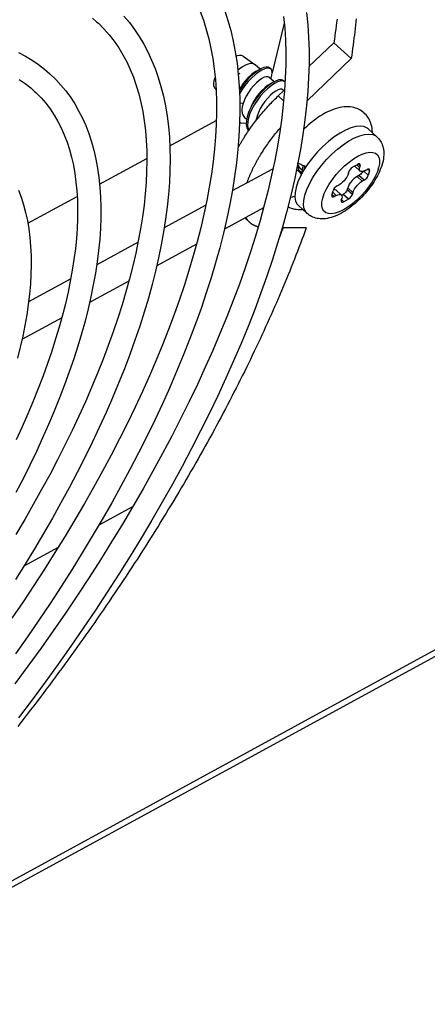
# Model space of a CAD drawing. Extents: x 0 to 594, y 0 to 420.
# Tile 57 of 105: x 554 to 557, y 88 to 96. Entities that reach past the tile are written whole.
import ezdxf

# ---------------------------------------------------------------- set-up
doc = ezdxf.new("R2010")
doc.units = 0
doc.header["$LTSCALE"] = 32.67
doc.layers.get('0').update_dxf_attribs({"linetype": 'CONTINUOUS'})
doc.layers.add('DATUM_AXIS', color=7, linetype='CONTINUOUS')

msp = doc.modelspace()

# ---------------------------------------------------------------- linework, layer by layer
at = {"color": 7, "linetype": 'CONTINUOUS'}
for p, q in [((555.9315, 95.9312), (555.8389, 95.5479)), ((555.615, 95.6743), (555.7045, 95.6117)), ((555.5765, 95.5368), (555.5882, 95.5454)), ((555.5883, 95.5455), (555.577, 95.5318)), ((555.7078, 95.6091), (555.7045, 95.6117)), ((555.7454, 95.5749), (555.7078, 95.6091)), ((555.7431, 95.5736), (555.7254, 95.5627)), ((555.8293, 95.5747), (555.8193, 95.5839)), ((555.8526, 95.4773), (555.8132, 95.5131)), ((555.8502, 95.4761), (555.844, 95.4724)), ((555.9365, 95.4771), (555.9265, 95.4863)), ((555.9376, 95.4757), (555.9365, 95.4771)), ((555.3932, 95.4306), (555.405, 95.4167)), ((555.9274, 95.4092), (555.9204, 95.4156)), ((555.048, 94.9832), (555.4071, 95.179)), ((555.6415, 95.1854), (555.6259, 95.1996)), ((556.6469, 95.0532), (556.5799, 95.1141)), ((554.5058, 94.6876), (554.8703, 94.8863)), ((556.0385, 94.8343), (556.0473, 94.8174)), ((556.0473, 94.8174), (556.0545, 94.8095)), ((556.0701, 94.7953), (556.0545, 94.8095)), ((556.427, 94.7693), (556.4307, 94.7831)), ((556.4623, 94.8209), (556.4982, 94.8405)), ((556.4752, 94.828), (556.4769, 94.8252)), ((556.4769, 94.8252), (556.5171, 94.7886)), ((556.517, 94.8302), (556.5134, 94.8164)), ((556.5563, 94.7927), (556.5707, 94.8005)), ((556.5895, 94.7901), (556.5804, 94.7557)), ((556.5086, 94.7544), (556.4942, 94.7466)), ((556.5488, 94.7179), (556.5344, 94.71)), ((556.2997, 94.6027), (556.3088, 94.6371)), ((556.3319, 94.6408), (556.3721, 94.6042)), ((556.3404, 94.675), (556.3548, 94.6828)), ((556.422, 94.6601), (556.4184, 94.6463)), ((553.9518, 94.3856), (554.3325, 94.5931)), ((556.3329, 94.6002), (556.3185, 94.5923)), ((556.3722, 94.5627), (556.3758, 94.5764)), ((556.3868, 94.6085), (556.3738, 94.6014)), ((556.427, 94.5719), (556.391, 94.5523)), ((556.4622, 94.6235), (556.4585, 94.6098)), ((556.1084, 94.4616), (556.0414, 94.5225))]:
    msp.add_line(p, q, dxfattribs=at)
at = {"color": 9, "linetype": 'CONTINUOUS'}
for p, q in [((555.6142, 95.3107), (555.5883, 95.3128)), ((556.4911, 94.8366), (556.5134, 94.8164)), ((556.517, 94.8302), (556.5033, 94.8427)), ((556.5453, 94.7877), (556.5804, 94.7557)), ((556.5895, 94.7901), (556.5757, 94.8027)), ((556.66, 94.8122), (556.6605, 94.8141)), ((556.4942, 94.7466), (556.5344, 94.71)), ((556.5488, 94.7179), (556.5086, 94.7544)), ((556.4184, 94.6463), (556.4585, 94.6098)), ((556.4622, 94.6235), (556.422, 94.6601)), ((556.0897, 94.6004), (556.0905, 94.6031)), ((556.2292, 94.5806), (556.2287, 94.5787)), ((556.3011, 94.6081), (556.3185, 94.5923)), ((556.3329, 94.6002), (556.3056, 94.625)), ((556.3736, 94.5681), (556.391, 94.5523)), ((556.427, 94.5719), (556.3868, 94.6085))]:
    msp.add_line(p, q, dxfattribs=at)
at = {"color": 7, "linetype": 'CONTINUOUS'}
for points in [[(555.615, 95.6743), (555.6026, 95.6796), (555.5868, 95.6805), (555.5684, 95.6769), (555.559, 95.6733)], [(555.7045, 95.6117), (555.6911, 95.6174), (555.674, 95.6184), (555.654, 95.6145), (555.6318, 95.606), (555.608, 95.593), (555.5835, 95.5761), (555.573, 95.5674)], [(555.7132, 95.5573), (555.699, 95.5487), (555.6783, 95.5332), (555.6568, 95.5136), (555.6354, 95.4906), (555.6148, 95.4647), (555.596, 95.4368), (555.585, 95.4173)], [(555.7254, 95.5627), (555.6988, 95.5428), (555.6716, 95.5186), (555.6447, 95.4906), (555.619, 95.4595), (555.5952, 95.4262), (555.5853, 95.4099)], [(555.8293, 95.5747), (555.8165, 95.5811), (555.8003, 95.5817), (555.7805, 95.577), (555.7578, 95.5669), (555.733, 95.5518), (555.7068, 95.532), (555.6801, 95.5079), (555.6537, 95.4801), (555.6284, 95.4495), (555.6051, 95.4168), (555.5864, 95.3857)], [(555.7431, 95.5736), (555.7303, 95.5665), (555.7239, 95.563), (555.7179, 95.5598), (555.7132, 95.5573)], [(555.8193, 95.5839), (555.8087, 95.5898), (555.7928, 95.5912), (555.7732, 95.5871), (555.7505, 95.5776), (555.7431, 95.5736)], [(555.8272, 95.5005), (555.8296, 95.5061), (555.8368, 95.5292), (555.839, 95.5488), (555.8362, 95.5644), (555.8293, 95.5747)], [(555.3882, 95.4851), (555.3847, 95.4654), (555.3853, 95.4485), (555.3901, 95.435), (555.3932, 95.4306)], [(555.3979, 95.5116), (555.3958, 95.5072), (555.3882, 95.4851)], [(555.8132, 95.5131), (555.8049, 95.5172), (555.7923, 95.5171), (555.7764, 95.5122), (555.7581, 95.5024), (555.7379, 95.4882), (555.7167, 95.4698), (555.6954, 95.4478), (555.6748, 95.4229), (555.6556, 95.396), (555.6388, 95.3677), (555.6248, 95.339), (555.6142, 95.3107)], [(555.9365, 95.4771), (555.9322, 95.4803), (555.9184, 95.4844), (555.9007, 95.4831), (555.8794, 95.4763), (555.8553, 95.464), (555.8294, 95.4466), (555.8024, 95.4245), (555.7752, 95.3982), (555.7487, 95.3684), (555.7239, 95.3361), (555.7015, 95.3021), (555.6824, 95.2674), (555.6671, 95.2329), (555.6561, 95.1995), (555.6499, 95.168), (555.6488, 95.1393), (555.6529, 95.1142), (555.658, 95.1028)], [(555.844, 95.4724), (555.8179, 95.4548), (555.7909, 95.4324), (555.7637, 95.4059), (555.7373, 95.376), (555.7125, 95.3436), (555.6903, 95.3095)], [(555.8502, 95.4761), (555.8424, 95.4717), (555.8342, 95.4672), (555.8266, 95.463), (555.8204, 95.4598)], [(555.9265, 95.4863), (555.9215, 95.4899), (555.9075, 95.4937), (555.8896, 95.4921), (555.8681, 95.485), (555.8502, 95.4761)], [(555.8204, 95.4598), (555.8022, 95.4485), (555.7812, 95.4321), (555.7596, 95.4117), (555.7382, 95.3879), (555.7179, 95.3615), (555.6995, 95.3332), (555.6837, 95.304), (555.6759, 95.2867)], [(555.9204, 95.4156), (555.9126, 95.4196), (555.9002, 95.4197), (555.8846, 95.4151), (555.8664, 95.4056), (555.8463, 95.3916), (555.8251, 95.3734), (555.8037, 95.3516), (555.7829, 95.3267), (555.7635, 95.2995), (555.7464, 95.271), (555.7322, 95.2419), (555.7214, 95.2133), (555.7146, 95.1858), (555.7139, 95.1791)], [(555.6142, 95.3107), (555.6074, 95.2835), (555.6049, 95.2581), (555.6068, 95.2355), (555.6132, 95.2164), (555.624, 95.2013), (555.6259, 95.1996)], [(555.6641, 95.2592), (555.6563, 95.2403), (555.6455, 95.207), (555.6396, 95.1756), (555.6387, 95.1471), (555.6431, 95.1222), (555.6526, 95.1017), (555.6552, 95.0987)], [(555.6903, 95.3095), (555.6714, 95.2748), (555.6641, 95.2592)], [(555.6759, 95.2867), (555.6724, 95.2785), (555.6682, 95.2687), (555.6641, 95.2592)], [(555.5869, 95.1659), (555.5969, 95.1618), (555.6214, 95.159), (555.6392, 95.1607)], [(556.4052, 95.1049), (556.3622, 95.0814), (556.3181, 95.0521), (556.2738, 95.0176), (556.2303, 94.9787), (556.1886, 94.9362), (556.1496, 94.891), (556.1142, 94.8442), (556.0833, 94.7969), (556.0573, 94.7499), (556.0369, 94.7043), (556.0228, 94.6614)], [(556.5799, 95.1141), (556.5714, 95.1208), (556.5473, 95.1316), (556.5179, 95.1354), (556.4839, 95.1321), (556.4461, 95.1219), (556.4052, 95.1049)], [(556.6469, 95.0532), (556.6544, 95.0458), (556.6615, 95.038), (556.668, 95.0295), (556.674, 95.0206), (556.6795, 95.0111), (556.6844, 95.0011), (556.6888, 94.9906), (556.6925, 94.9794), (556.6955, 94.9677), (556.6979, 94.9552), (556.6995, 94.9421), (556.7003, 94.9282), (556.7002, 94.9136), (556.6992, 94.8982), (556.6972, 94.8823), (556.6942, 94.866), (556.6902, 94.8494)], [(556.0385, 94.8343), (556.0376, 94.8393), (556.0371, 94.8447), (556.0371, 94.8494)], [(556.0385, 94.8343), (556.038, 94.8281), (556.0379, 94.8222), (556.0383, 94.8166), (556.0391, 94.8112), (556.0404, 94.8062), (556.0421, 94.8016), (556.0443, 94.7973), (556.0469, 94.7933), (556.05, 94.7898), (556.0536, 94.7867), (556.0576, 94.7841), (556.062, 94.7819), (556.0668, 94.7802), (556.0681, 94.7799)], [(556.0784, 94.8306), (556.0711, 94.8035), (556.0673, 94.7733), (556.0675, 94.7684)], [(556.0903, 94.8262), (556.0848, 94.8092), (556.0818, 94.7943)], [(556.6902, 94.8494), (556.6854, 94.8328), (556.6798, 94.8163), (556.6734, 94.7998), (556.6663, 94.7833), (556.6586, 94.767), (556.6504, 94.7509), (556.6416, 94.7351), (556.6323, 94.7193), (556.6226, 94.7038), (556.6123, 94.6885), (556.6017, 94.6734), (556.5907, 94.6585), (556.5792, 94.6438), (556.5674, 94.6294), (556.5553, 94.6152), (556.5428, 94.6014), (556.53, 94.5878), (556.517, 94.5745), (556.5036, 94.5616), (556.49, 94.549), (556.4762, 94.5369), (556.4621, 94.5251), (556.4478, 94.5138), (556.4332, 94.5029), (556.4185, 94.4924), (556.4036, 94.4825), (556.3884, 94.4731), (556.3731, 94.4643), (556.3575, 94.4561), (556.3419, 94.4485), (556.326, 94.4417), (556.3101, 94.4357), (556.2944, 94.4306), (556.2787, 94.4264), (556.2637, 94.4233), (556.2491, 94.4211), (556.2349, 94.4199), (556.2218, 94.4196), (556.2091, 94.42), (556.1968, 94.4213), (556.1852, 94.4233), (556.174, 94.4259), (556.1634, 94.4292), (556.1531, 94.4331), (556.1433, 94.4376), (556.1339, 94.4427), (556.1249, 94.4485), (556.1164, 94.4547), (556.1084, 94.4616)], [(556.4623, 94.8209), (556.4555, 94.8165), (556.4488, 94.8108), (556.4426, 94.8041), (556.4372, 94.797), (556.4332, 94.7898), (556.4307, 94.7831)], [(556.5154, 94.8423), (556.5142, 94.8432), (556.51, 94.8442), (556.5046, 94.8433), (556.4982, 94.8405)], [(556.5377, 94.7856), (556.5377, 94.7856), (556.5336, 94.7784), (556.5283, 94.7712), (556.5221, 94.7646), (556.5154, 94.7588), (556.5086, 94.7544)], [(556.5171, 94.7886), (556.5127, 94.7955), (556.5116, 94.8049), (556.5134, 94.8164)], [(556.517, 94.8302), (556.5178, 94.8359), (556.5169, 94.8404), (556.5154, 94.8423)], [(556.5563, 94.7927), (556.5438, 94.787), (556.5327, 94.7845), (556.5236, 94.7851), (556.5171, 94.7886)], [(556.5879, 94.8023), (556.5867, 94.8032), (556.5825, 94.8042), (556.577, 94.8033), (556.5707, 94.8005)], [(556.5895, 94.7901), (556.5903, 94.7959), (556.5893, 94.8004), (556.5879, 94.8023)], [(556.427, 94.7693), (556.4223, 94.7562), (556.4149, 94.7422), (556.4053, 94.7281), (556.3939, 94.7144), (556.3813, 94.7019), (556.3681, 94.6912), (556.3548, 94.6828)], [(556.4942, 94.7466), (556.481, 94.7382), (556.4677, 94.7275), (556.4551, 94.715), (556.4437, 94.7013), (556.4341, 94.6872), (556.4267, 94.6732), (556.422, 94.6601)], [(556.4622, 94.6235), (556.4669, 94.6366), (556.4743, 94.6506), (556.4839, 94.6648), (556.4953, 94.6784), (556.5079, 94.6909), (556.5212, 94.7016), (556.5344, 94.71)], [(556.5488, 94.7179), (556.5556, 94.7223), (556.5623, 94.728), (556.5685, 94.7346), (556.5738, 94.7418), (556.5779, 94.749), (556.5804, 94.7557)], [(556.0228, 94.6614), (556.0151, 94.622), (556.014, 94.5871), (556.0196, 94.5573), (556.0316, 94.5335), (556.0414, 94.5225)], [(556.3404, 94.675), (556.3337, 94.6706), (556.3269, 94.6648), (556.3207, 94.6582), (556.3154, 94.651), (556.3114, 94.6438), (556.3088, 94.6371)], [(556.3319, 94.6408), (556.3254, 94.6443), (556.3163, 94.6449), (556.3113, 94.6438)], [(556.4184, 94.6463), (556.4158, 94.6396), (556.4118, 94.6324), (556.4065, 94.6253), (556.4002, 94.6186), (556.3935, 94.6129), (556.3868, 94.6085)], [(556.2997, 94.6027), (556.2989, 94.5969), (556.2999, 94.5925), (556.3013, 94.5905)], [(556.3013, 94.5905), (556.3025, 94.5897), (556.3067, 94.5887), (556.3122, 94.5896), (556.3185, 94.5923)], [(556.3329, 94.6002), (556.3454, 94.6058), (556.3565, 94.6083), (556.3656, 94.6077), (556.3721, 94.6042)], [(556.3722, 94.5627), (556.3714, 94.5569), (556.3724, 94.5524), (556.3738, 94.5505)], [(556.3721, 94.6042), (556.3765, 94.5973), (556.3776, 94.588), (556.3758, 94.5764)], [(556.3738, 94.5505), (556.375, 94.5496), (556.3792, 94.5487), (556.3847, 94.5496), (556.391, 94.5523)], [(556.427, 94.5719), (556.4337, 94.5763), (556.4404, 94.582), (556.4466, 94.5887), (556.452, 94.5958), (556.456, 94.603), (556.4585, 94.6098)]]:
    msp.add_lwpolyline(points, dxfattribs=at)
at = {"color": 9, "linetype": 'CONTINUOUS'}
for points in [[(556.3423, 94.958), (556.3865, 94.9922), (556.4305, 95.0213), (556.4734, 95.0445), (556.5141, 95.0613), (556.5518, 95.0713), (556.5856, 95.0744), (556.6148, 95.0705), (556.6387, 95.0596), (556.6469, 95.0532)], [(556.2182, 94.832), (556.2572, 94.877), (556.2989, 94.9193), (556.3423, 94.958)], [(556.2292, 94.5806), (556.2407, 94.6145), (556.2572, 94.6503), (556.2783, 94.6872), (556.3033, 94.7242), (556.3321, 94.7609), (556.3637, 94.7961), (556.3972, 94.8287), (556.4318, 94.858), (556.4667, 94.8832), (556.501, 94.9039), (556.5338, 94.9194), (556.5645, 94.9296), (556.5922, 94.934), (556.6164, 94.9327), (556.6364, 94.9256), (556.6517, 94.9129), (556.6619, 94.895), (556.6669, 94.8722), (556.6664, 94.845), (556.6605, 94.8141)], [(556.0905, 94.6031), (556.1049, 94.646), (556.1255, 94.6913), (556.1516, 94.7382), (556.1827, 94.7854), (556.2182, 94.832)], [(556.66, 94.8122), (556.6485, 94.7784), (556.632, 94.7425), (556.6109, 94.7056), (556.5859, 94.6686), (556.5571, 94.6319), (556.5256, 94.5968), (556.492, 94.5642), (556.4574, 94.5349), (556.4225, 94.5096), (556.3883, 94.489), (556.3554, 94.4734), (556.3247, 94.4633), (556.297, 94.4588), (556.2728, 94.4601), (556.2528, 94.4672), (556.2375, 94.48), (556.2273, 94.4978), (556.2223, 94.5206), (556.2228, 94.5478), (556.2287, 94.5787)], [(556.1084, 94.4616), (556.0984, 94.4728), (556.0864, 94.4967), (556.081, 94.5264), (556.0821, 94.5612), (556.0897, 94.6004)]]:
    msp.add_lwpolyline(points, dxfattribs=at)
at = {"layer": 'DATUM_AXIS', "color": 7, "linetype": 'CONTINUOUS'}
for p, q in [((556.1225, 95.596), (556.3144, 95.7797)), ((556.3144, 95.7797), (556.4483, 95.6578)), ((556.1073, 95.3313), (556.4483, 95.6578)), ((555.8801, 95.3639), (555.9339, 95.4154)), ((555.8234, 95.3066), (555.8327, 95.3164)), ((555.8327, 95.3164), (555.842, 95.326)), ((555.842, 95.326), (555.8515, 95.3356)), ((555.8515, 95.3356), (555.8609, 95.3451)), ((555.8609, 95.3451), (555.8705, 95.3545)), ((555.8705, 95.3545), (555.8801, 95.3639)), ((555.7518, 95.2261), (555.7605, 95.2364)), ((555.7605, 95.2364), (555.7692, 95.2466)), ((555.7692, 95.2466), (555.7781, 95.2568)), ((555.7781, 95.2568), (555.787, 95.2669)), ((555.787, 95.2669), (555.796, 95.2769)), ((555.796, 95.2769), (555.805, 95.2869)), ((555.805, 95.2869), (555.8142, 95.2968)), ((555.8142, 95.2968), (555.8234, 95.3066)), ((555.694, 95.1529), (555.7019, 95.1635)), ((555.7019, 95.1635), (555.71, 95.174)), ((555.71, 95.174), (555.7181, 95.1845)), ((555.7181, 95.1845), (555.7264, 95.195)), ((555.7264, 95.195), (555.7348, 95.2054)), ((555.7348, 95.2054), (555.7433, 95.2158)), ((555.7433, 95.2158), (555.7518, 95.2261)), ((555.6415, 95.0784), (555.6486, 95.0891)), ((555.6486, 95.0891), (555.6559, 95.0997)), ((555.6559, 95.0997), (555.6633, 95.1104)), ((555.6633, 95.1104), (555.6708, 95.1211)), ((555.6708, 95.1211), (555.6784, 95.1317)), ((555.6784, 95.1317), (555.6861, 95.1423)), ((555.6861, 95.1423), (555.694, 95.1529)), ((555.8647, 95.0785), (555.8731, 95.0888)), ((555.8731, 95.0888), (555.8816, 95.0992)), ((555.8816, 95.0992), (555.8902, 95.1095)), ((555.6209, 95.0463), (555.6276, 95.057)), ((555.6276, 95.057), (555.6345, 95.0677)), ((555.6345, 95.0677), (555.6415, 95.0784)), ((555.8087, 95.0048), (555.8164, 95.0154)), ((555.8164, 95.0154), (555.8242, 95.026)), ((555.8242, 95.026), (555.8321, 95.0365)), ((555.8321, 95.0365), (555.8401, 95.0471)), ((555.8401, 95.0471), (555.8482, 95.0576)), ((555.8482, 95.0576), (555.8564, 95.068)), ((555.8564, 95.068), (555.8647, 95.0785)), ((555.7584, 94.9301), (555.7652, 94.9408)), ((555.7652, 94.9408), (555.7722, 94.9515)), ((555.7722, 94.9515), (555.7792, 94.9621)), ((555.7792, 94.9621), (555.7864, 94.9728)), ((555.7864, 94.9728), (555.7937, 94.9835)), ((555.7937, 94.9835), (555.8012, 94.9941)), ((555.8012, 94.9941), (555.8087, 95.0048)), ((555.7518, 94.9194), (555.7584, 94.9301)), ((555.8348, 94.8018), (555.6441, 94.6978)), ((555.8348, 94.8018), (555.8445, 94.8068)), ((555.6405, 94.696), (555.5301, 94.6359)), ((555.6441, 94.6978), (555.6405, 94.696)), ((555.3255, 94.5243), (555.0054, 94.3498)), ((555.772, 94.5058), (555.4691, 94.3406)), ((555.666, 94.391), (555.6268, 94.4266)), ((556.1011, 94.3491), (555.9158, 94.3507)), ((554.8027, 94.2393), (554.4837, 94.0654)), ((555.2538, 94.2232), (554.947, 94.056)), ((554.2829, 93.9559), (553.9574, 93.7784)), ((554.732, 93.9388), (554.4284, 93.7732)), ((554.2138, 93.6562), (553.9062, 93.4885)), ((554.7611, 92.1969), (554.4989, 92.0539)), ((554.1861, 91.8834), (553.9198, 91.7382)), ((557.6033, 91.3192), (552.1692, 88.3564))]:
    msp.add_line(p, q, dxfattribs=at)
at = {"layer": 'DATUM_AXIS', "color": 9, "linetype": 'CONTINUOUS'}
for p, q in [((555.8849, 95.3685), (555.9265, 95.3306)), ((555.8436, 94.8029), (555.8348, 94.8018)), ((557.6604, 91.3996), (552.2265, 88.4369))]:
    msp.add_line(p, q, dxfattribs=at)
at = {"layer": 'DATUM_AXIS', "color": 7, "linetype": 'CONTINUOUS'}
for points in [[(555.2819, 96.0199), (555.307, 95.9522), (555.3293, 95.8821), (555.3488, 95.8096), (555.3656, 95.7348), (555.3797, 95.6576), (555.391, 95.578), (555.3995, 95.4963), (555.4053, 95.4122), (555.4084, 95.3259), (555.4087, 95.2375), (555.4062, 95.1468), (555.401, 95.0541), (555.3929, 94.9593), (555.3821, 94.8625), (555.3686, 94.7638), (555.3522, 94.6631), (555.3331, 94.5605), (555.3112, 94.4562), (555.2865, 94.3502), (555.2591, 94.2424)], [(555.4717, 96.0265), (555.4966, 95.9508), (555.5186, 95.8724), (555.5377, 95.7914), (555.5538, 95.7079), (555.5668, 95.622), (555.5769, 95.5335), (555.5839, 95.4428), (555.5879, 95.3497), (555.5888, 95.2545), (555.5867, 95.1571), (555.5816, 95.0577), (555.5735, 94.9563), (555.5623, 94.8529), (555.5482, 94.7477), (555.531, 94.6407), (555.5109, 94.532), (555.4879, 94.4216), (555.4619, 94.3097), (555.4331, 94.1962)], [(556.1044, 96.0126), (556.1138, 95.9169), (556.1201, 95.8188), (556.1232, 95.7184), (556.1231, 95.6156), (556.1199, 95.5107), (556.1136, 95.4037), (556.1041, 95.2946), (556.0915, 95.1834), (556.0758, 95.0704), (556.057, 94.9556), (556.0352, 94.8389), (556.0102, 94.7205), (555.9822, 94.6004), (555.9513, 94.4788)], [(554.4507, 95.9693), (554.4857, 95.9389)], [(554.4857, 95.9389), (554.4964, 95.929), (554.5396, 95.8859), (554.5802, 95.84), (554.6181, 95.7916), (554.6533, 95.7406), (554.6859, 95.6871), (554.7157, 95.6312), (554.7429, 95.5729), (554.7674, 95.5124), (554.7892, 95.4495), (554.8085, 95.3843), (554.8251, 95.317), (554.8392, 95.2474), (554.8506, 95.1756), (554.8595, 95.1016), (554.8658, 95.0255), (554.8694, 94.9472), (554.8705, 94.8669), (554.869, 94.7845), (554.8648, 94.7001), (554.8581, 94.6137), (554.8487, 94.5254), (554.8367, 94.4352), (554.822, 94.3432), (554.8048, 94.2494), (554.7849, 94.1539), (554.7624, 94.0567), (554.7373, 93.9579)], [(554.6935, 95.9844), (554.7354, 95.9345), (554.7749, 95.882), (554.8119, 95.8268), (554.8463, 95.769), (554.8783, 95.7085), (554.9076, 95.6454), (554.9343, 95.5797), (554.9584, 95.5114), (554.9797, 95.4406), (554.9983, 95.3673), (555.0141, 95.2916), (555.027, 95.2136), (555.0372, 95.1332), (555.0445, 95.0506), (555.0489, 94.9659), (555.0505, 94.8791), (555.0493, 94.7903), (555.0452, 94.6995), (555.0382, 94.6069), (555.0284, 94.5125), (555.0158, 94.4163), (555.0004, 94.3185), (554.9823, 94.2191), (554.9613, 94.1181), (554.9376, 94.0156), (554.9113, 93.9118)], [(555.9268, 95.9807), (555.9353, 95.891), (555.9408, 95.799), (555.9433, 95.7046), (555.943, 95.6079), (555.9397, 95.509), (555.9334, 95.4078), (555.9242, 95.3044), (555.9121, 95.199), (555.897, 95.0915), (555.8789, 94.9819), (555.8579, 94.8705), (555.834, 94.7571), (555.8071, 94.6419), (555.7773, 94.5249)], [(556.3392, 95.9606), (556.3361, 95.9351), (556.3328, 95.9094), (556.3294, 95.8837), (556.3259, 95.8578), (556.3222, 95.8319), (556.3184, 95.8058), (556.3144, 95.7797)], [(556.4863, 95.965), (556.484, 95.94), (556.4815, 95.9148), (556.4789, 95.8895), (556.4761, 95.8642), (556.4731, 95.8387), (556.47, 95.8132), (556.4668, 95.7875), (556.4634, 95.7617), (556.4598, 95.7359), (556.4561, 95.7099), (556.4523, 95.6839), (556.4483, 95.6578)], [(553.8795, 95.7049), (553.933, 95.6764), (553.9843, 95.6454), (554.0334, 95.6118), (554.0802, 95.5758), (554.1222, 95.5396)], [(553.8847, 95.4955), (553.9304, 95.4641), (553.9739, 95.4301), (554.001, 95.4065)], [(554.1222, 95.5396), (554.167, 95.4962), (554.207, 95.4527), (554.2448, 95.4068), (554.2802, 95.3582), (554.3133, 95.3073), (554.3441, 95.2538), (554.3725, 95.1978), (554.3984, 95.1393), (554.4219, 95.0784), (554.4428, 95.0151), (554.4611, 94.9494), (554.4769, 94.8814), (554.49, 94.8112), (554.5004, 94.7387), (554.5082, 94.6641), (554.5133, 94.5875), (554.5157, 94.5089), (554.5154, 94.4284), (554.5124, 94.3461), (554.5067, 94.262), (554.4983, 94.1762), (554.4873, 94.0887), (554.4737, 93.9997), (554.4574, 93.9092), (554.4385, 93.8172), (554.4171, 93.7239), (554.3931, 93.6292)], [(554.001, 95.4065), (554.015, 95.3934), (554.0538, 95.3541), (554.09, 95.3122), (554.1237, 95.268), (554.1549, 95.2213), (554.1835, 95.1724), (554.2096, 95.1212), (554.2332, 95.0679), (554.2543, 95.0124), (554.273, 94.9548), (554.2892, 94.8951), (554.303, 94.8334), (554.3144, 94.7695), (554.3234, 94.7037), (554.3299, 94.6358), (554.3341, 94.5659), (554.3358, 94.494), (554.3351, 94.4202), (554.332, 94.3445), (554.3265, 94.2669), (554.3185, 94.1875), (554.308, 94.1063), (554.2951, 94.0233), (554.2798, 93.9387), (554.262, 93.8525), (554.2418, 93.7647), (554.2191, 93.6754)], [(556.2852, 95.2544), (556.28, 95.2521), (556.2658, 95.2454), (556.2514, 95.238), (556.2368, 95.2299), (556.222, 95.2212), (556.2071, 95.2118), (556.1921, 95.2018), (556.177, 95.1912), (556.162, 95.1801), (556.147, 95.1683), (556.132, 95.1561), (556.1171, 95.1434), (556.1023, 95.1302), (556.0877, 95.1166), (556.0814, 95.1105)], [(556.6114, 95.1051), (556.6097, 95.1199), (556.6072, 95.1336), (556.604, 95.1469), (556.6001, 95.1594), (556.5954, 95.1715), (556.5902, 95.1827), (556.5844, 95.1935), (556.5779, 95.2038), (556.5708, 95.2136), (556.5632, 95.2227), (556.5549, 95.2314), (556.5461, 95.2395), (556.5367, 95.247), (556.5267, 95.254), (556.5162, 95.2603), (556.5052, 95.2659), (556.4935, 95.2709), (556.4815, 95.2752), (556.4686, 95.2788), (556.4554, 95.2815), (556.441, 95.2836), (556.4262, 95.2847), (556.4108, 95.2848), (556.3947, 95.2839), (556.3775, 95.2819), (556.3599, 95.2787), (556.3419, 95.2744), (556.3235, 95.269), (556.305, 95.2625), (556.2852, 95.2544)], [(555.8902, 95.1095), (555.8989, 95.1197), (555.9013, 95.1225)], [(556.6121, 95.0848), (556.6122, 95.0897), (556.6114, 95.1051)], [(555.5742, 94.9657), (555.5748, 94.9667), (555.5776, 94.9719), (555.5804, 94.9772), (555.5833, 94.9825), (555.5863, 94.9878), (555.5892, 94.9931), (555.5922, 94.9984), (555.5953, 95.0037), (555.5984, 95.009), (555.6015, 95.0143), (555.6046, 95.0196), (555.6078, 95.025), (555.611, 95.0303), (555.6143, 95.0356), (555.6176, 95.041), (555.6209, 95.0463)], [(555.6441, 94.6978), (555.6457, 94.7027), (555.6474, 94.7075), (555.6492, 94.7124), (555.651, 94.7173), (555.6528, 94.7223), (555.6547, 94.7272), (555.6566, 94.7322), (555.6586, 94.7372), (555.6606, 94.7422), (555.6626, 94.7472), (555.6647, 94.7523), (555.6668, 94.7573), (555.669, 94.7624), (555.6712, 94.7675), (555.6734, 94.7726), (555.6757, 94.7777), (555.678, 94.7828), (555.6804, 94.7879), (555.6828, 94.7931), (555.6852, 94.7982), (555.6877, 94.8034), (555.6902, 94.8086), (555.6928, 94.8138), (555.6954, 94.819), (555.698, 94.8242), (555.7007, 94.8295), (555.7034, 94.8347), (555.7062, 94.8399), (555.709, 94.8452), (555.7118, 94.8505), (555.7146, 94.8557), (555.7175, 94.861), (555.7205, 94.8663), (555.7234, 94.8716), (555.7265, 94.8769), (555.7295, 94.8822), (555.7326, 94.8875), (555.7357, 94.8928), (555.7388, 94.8981), (555.742, 94.9035), (555.7452, 94.9088), (555.7485, 94.9141), (555.7518, 94.9194)], [(556.0271, 94.8005), (556.0271, 94.8005), (556.0343, 94.7948), (556.0411, 94.7885), (556.0476, 94.7818), (556.0536, 94.7746), (556.0592, 94.767), (556.0632, 94.7607)], [(556.1005, 94.8232), (556.0974, 94.824), (556.0918, 94.8257), (556.0859, 94.8278), (556.0798, 94.83), (556.0736, 94.8326), (556.0672, 94.8354), (556.0608, 94.8385), (556.0543, 94.8418), (556.0477, 94.8453), (556.0411, 94.849), (556.0375, 94.8511)], [(553.8801, 94.6423), (553.9008, 94.5867), (553.919, 94.5288), (553.9349, 94.4686), (553.9483, 94.4063), (553.9592, 94.3419), (553.9676, 94.2754), (553.9734, 94.207), (553.9767, 94.1367), (553.9775, 94.0645), (553.9757, 93.9906), (553.9713, 93.915), (553.9645, 93.8379), (553.9551, 93.7591), (553.9432, 93.679), (553.9289, 93.5974), (553.9121, 93.5144), (553.8929, 93.4302), (553.8712, 93.3447)], [(555.7773, 94.5249), (555.7446, 94.4063), (555.7089, 94.286), (555.6704, 94.1641), (555.629, 94.0408), (555.5848, 93.9161), (555.5378, 93.79), (555.4879, 93.6626), (555.4352, 93.5341), (555.3799, 93.4045), (555.3217, 93.2737), (555.2609, 93.1421), (555.1974, 93.0095), (555.1313, 92.8761), (555.0626, 92.742), (554.9914, 92.6072), (554.9176, 92.4718), (554.8414, 92.3359), (554.7627, 92.1996), (554.6816, 92.0629), (554.5982, 91.9259), (554.5125, 91.7888), (554.4245, 91.6515), (554.3343, 91.5142), (554.242, 91.377), (554.1476, 91.2399), (554.0511, 91.1029), (553.9527, 90.9663), (553.8523, 90.83)], [(555.9513, 94.4788), (555.9173, 94.3556), (555.8803, 94.231), (555.8405, 94.105), (555.7977, 93.9777), (555.752, 93.849), (555.7034, 93.7192), (555.652, 93.5883), (555.5978, 93.4563), (555.5408, 93.3233), (555.4811, 93.1894), (555.4187, 93.0547), (555.3537, 92.9192), (555.286, 92.783), (555.2157, 92.6462), (555.1429, 92.5088), (555.0675, 92.3709), (554.9897, 92.2326), (554.9095, 92.094), (554.8269, 91.9552), (554.7419, 91.8161), (554.6547, 91.6769), (554.5652, 91.5377), (554.4736, 91.3986), (554.3798, 91.2595), (554.2839, 91.1206), (554.186, 90.982), (554.0861, 90.8437), (553.9843, 90.7059), (553.8806, 90.5685)], [(555.9598, 94.5121), (555.9603, 94.5118), (555.972, 94.5067), (555.9841, 94.5022), (555.9966, 94.4986), (556.0103, 94.4956), (556.0245, 94.4935), (556.0392, 94.4923), (556.0544, 94.4921), (556.0709, 94.4928), (556.0737, 94.4932)], [(555.6652, 94.3917), (555.6639, 94.3929), (555.6618, 94.3949), (555.6598, 94.3969), (555.6578, 94.399), (555.6558, 94.4011), (555.6539, 94.4032), (555.6521, 94.4054), (555.6503, 94.4076), (555.6485, 94.4099), (555.6468, 94.4122), (555.6451, 94.4146), (555.6434, 94.417), (555.6418, 94.4195), (555.6402, 94.422), (555.6387, 94.4245), (555.6372, 94.4271), (555.6358, 94.4297), (555.6351, 94.4311)], [(556.1011, 94.3491), (556.0902, 94.3192), (556.0792, 94.2893), (556.068, 94.2593), (556.0567, 94.2292), (556.0453, 94.1991), (556.0337, 94.1689), (556.022, 94.1386), (556.0101, 94.1083), (555.9981, 94.078), (555.986, 94.0475), (555.9737, 94.0171), (555.9613, 93.9865), (555.9488, 93.9559), (555.9361, 93.9253), (555.9233, 93.8946), (555.9104, 93.8639), (555.8973, 93.8331), (555.8841, 93.8022), (555.8707, 93.7714), (555.8572, 93.7404), (555.8436, 93.7094), (555.8299, 93.6784), (555.816, 93.6473), (555.8019, 93.6162), (555.7878, 93.585), (555.7735, 93.5538), (555.7591, 93.5225), (555.7445, 93.4912), (555.7298, 93.4599), (555.715, 93.4285), (555.7001, 93.3971), (555.685, 93.3656), (555.6698, 93.3341), (555.6545, 93.3025), (555.639, 93.271), (555.6234, 93.2393), (555.6077, 93.2077), (555.5918, 93.176), (555.5758, 93.1443), (555.5597, 93.1125), (555.5435, 93.0807), (555.5271, 93.0489), (555.5107, 93.0171), (555.4941, 92.9852), (555.4773, 92.9533), (555.4605, 92.9213), (555.4435, 92.8893), (555.4264, 92.8574), (555.4091, 92.8253), (555.3918, 92.7933), (555.3743, 92.7612), (555.3567, 92.7291), (555.3389, 92.697), (555.3211, 92.6648), (555.3031, 92.6327), (555.285, 92.6005), (555.2668, 92.5683), (555.2485, 92.5361), (555.2301, 92.5038), (555.2115, 92.4715), (555.1928, 92.4393), (555.174, 92.407), (555.1551, 92.3747), (555.136, 92.3423), (555.1169, 92.31), (555.0976, 92.2776), (555.0782, 92.2453), (555.0587, 92.2129), (555.0391, 92.1805), (555.0194, 92.1481), (554.9995, 92.1157), (554.9795, 92.0833), (554.9595, 92.0508), (554.9393, 92.0184), (554.919, 91.986), (554.8986, 91.9535), (554.8781, 91.9211), (554.8574, 91.8886), (554.8367, 91.8562), (554.8158, 91.8237), (554.7949, 91.7913), (554.7738, 91.7588), (554.7526, 91.7264), (554.7314, 91.6939), (554.71, 91.6614), (554.6885, 91.629), (554.6669, 91.5965), (554.6452, 91.5641), (554.6233, 91.5317), (554.6014, 91.4992), (554.5794, 91.4668), (554.5573, 91.4344), (554.5351, 91.402), (554.5127, 91.3696), (554.4903, 91.3372), (554.4678, 91.3048), (554.4451, 91.2724), (554.4224, 91.24), (554.3996, 91.2077), (554.3767, 91.1754), (554.3536, 91.143), (554.3305, 91.1107), (554.3073, 91.0785), (554.284, 91.0462), (554.2605, 91.0139), (554.237, 90.9817), (554.2134, 90.9495), (554.1897, 90.9173), (554.1659, 90.8851), (554.1421, 90.853), (554.1181, 90.8208), (554.094, 90.7887), (554.0698, 90.7566), (554.0456, 90.7246), (554.0213, 90.6925), (553.9968, 90.6605), (553.9723, 90.6285), (553.9477, 90.5966), (553.923, 90.5647), (553.8982, 90.5328), (553.8733, 90.5009)], [(555.7303, 94.358), (555.7283, 94.3585), (555.7253, 94.3593), (555.7223, 94.3601), (555.7193, 94.3611), (555.7164, 94.362), (555.7135, 94.363), (555.7107, 94.3641), (555.7079, 94.3652), (555.7051, 94.3663), (555.7023, 94.3675), (555.6996, 94.3688), (555.697, 94.3701), (555.6944, 94.3714), (555.6918, 94.3728), (555.6892, 94.3742), (555.6867, 94.3757), (555.6843, 94.3772), (555.6818, 94.3787), (555.6795, 94.3804), (555.6771, 94.382), (555.6748, 94.3837), (555.6725, 94.3855), (555.6703, 94.3873), (555.6681, 94.3891), (555.666, 94.391)], [(555.9226, 94.3506), (555.9113, 94.321), (555.8997, 94.2908), (555.8926, 94.2724)], [(555.2591, 94.2424), (555.2289, 94.133), (555.196, 94.0221), (555.1603, 93.9098), (555.122, 93.796), (555.081, 93.6809), (555.0373, 93.5645), (554.9909, 93.4469), (554.942, 93.3282), (554.8904, 93.2085), (554.8363, 93.0878), (554.7796, 92.9661), (554.7204, 92.8437), (554.6588, 92.7204), (554.5947, 92.5965), (554.5282, 92.472), (554.4594, 92.3469), (554.3882, 92.2214), (554.3148, 92.0955), (554.2391, 91.9693), (554.1612, 91.8429), (554.0811, 91.7163), (553.999, 91.5896), (553.9148, 91.463), (553.8286, 91.3364)], [(555.4331, 94.1962), (555.4013, 94.0813), (555.3667, 93.965), (555.3293, 93.8474), (555.2891, 93.7285), (555.2461, 93.6084), (555.2004, 93.4872), (555.1519, 93.3649), (555.1008, 93.2416), (555.047, 93.1174), (554.9906, 92.9924), (554.9316, 92.8666), (554.87, 92.74), (554.806, 92.6128), (554.7395, 92.4851), (554.6705, 92.3569), (554.5992, 92.2282), (554.5255, 92.0992), (554.4495, 91.9699), (554.3712, 91.8404), (554.2908, 91.7107), (554.2082, 91.581), (554.1234, 91.4514), (554.0366, 91.3218), (553.9478, 91.1923), (553.857, 91.0631)], [(554.7373, 93.9579), (554.7096, 93.8576), (554.6792, 93.7558), (554.6463, 93.6526), (554.6109, 93.5481), (554.5729, 93.4423), (554.5324, 93.3353), (554.4894, 93.2272), (554.4439, 93.118), (554.3959, 93.0078), (554.3456, 92.8967), (554.2928, 92.7848), (554.2377, 92.6721), (554.1802, 92.5587), (554.1204, 92.4446), (554.0584, 92.3301), (553.9941, 92.215), (553.9277, 92.0995), (553.8591, 91.9837)], [(554.9113, 93.9118), (554.8822, 93.8066), (554.8504, 93.7001), (554.816, 93.5923), (554.779, 93.4834), (554.7394, 93.3734), (554.6972, 93.2624), (554.6525, 93.1504), (554.6052, 93.0374), (554.5555, 92.9237), (554.5034, 92.8091), (554.4488, 92.6939), (554.3919, 92.578), (554.3326, 92.4615), (554.2711, 92.3446), (554.2072, 92.2272), (554.1412, 92.1094), (554.073, 91.9914), (554.0026, 91.8731), (553.9302, 91.7546), (553.8557, 91.6361)], [(554.2191, 93.6754), (554.194, 93.5846), (554.1664, 93.4924), (554.1365, 93.3989), (554.1041, 93.3042), (554.0694, 93.2083), (554.0323, 93.1112), (553.9929, 93.0131), (553.9512, 92.914), (553.9072, 92.814), (553.8609, 92.7132)], [(554.3931, 93.6292), (554.3665, 93.5333), (554.3374, 93.4362), (554.3059, 93.338), (554.2719, 93.2387), (554.2354, 93.1383), (554.1966, 93.0371), (554.1554, 92.9349), (554.1118, 92.8319), (554.0659, 92.7281), (554.0177, 92.6236), (553.9673, 92.5185), (553.9146, 92.4128), (553.8598, 92.3067)]]:
    msp.add_lwpolyline(points, dxfattribs=at)
at = {"layer": 'DATUM_AXIS', "color": 9, "linetype": 'CONTINUOUS'}
msp.add_lwpolyline([(555.9791, 94.588), (555.9945, 94.5888), (556.0143, 94.596)], dxfattribs=at)

doc.saveas('drawing.dxf')
